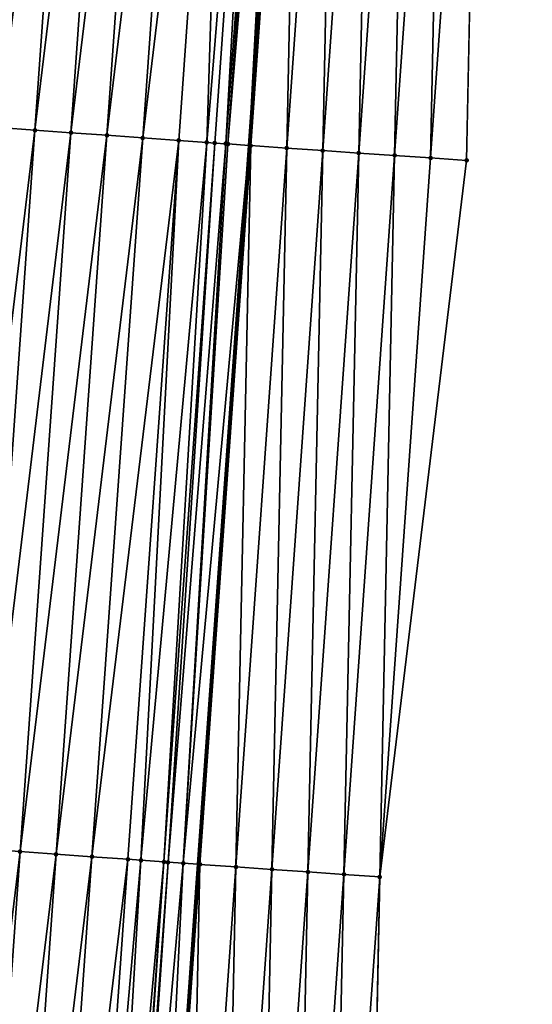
# Model space of a CAD drawing. Header units: feet. Extents: x 2017353 to 2024169, y 808050 to 818690.
# Tile 88 of 256: x 2023559 to 2023574, y 811236 to 811263. Entities that reach past the tile are written whole.
import ezdxf

# ---------------------------------------------------------------- set-up
doc = ezdxf.new("R2010")
doc.units = ezdxf.units.FT
doc.header["$MEASUREMENT"] = 0
for name, color, linetype, lineweight in [('EP_Travel Lane', 172, 'Continuous', 53), ('SB-Road Shots', 141, 'Continuous', 100), ('SB-Road X-Section', 40, 'Continuous', 13)]:
    doc.layers.add(name, color=color, linetype=linetype, lineweight=lineweight)
doc.layers.add('I-77-MM15-17_SB-Surface-BORDER', color=7, linetype='Continuous')
doc.layers.add('I-77-MM15-17_SB-Surface-TIN', color=7, linetype='Continuous')

msp = doc.modelspace()

# ---------------------------------------------------------------- linework, layer by layer
at = {"layer": 'EP_Travel Lane'}
msp.add_polyline3d([(2023542.07307142, 810920.5318438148, 307.6191068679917), (2023543.440452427, 810940.4444273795, 308.3177229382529), (2023544.826492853, 810960.3828696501, 309.0509543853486), (2023546.212531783, 810980.3212903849, 309.7847847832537), (2023547.598637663, 811000.2606742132, 310.4917633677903), (2023548.984704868, 811020.1995016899, 311.2142521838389), (2023550.370809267, 811040.1388642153, 311.9218247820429), (2023551.756905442, 811060.078108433, 312.6326947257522), (2023553.142955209, 811080.0166850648, 313.3621796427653), (2023554.528942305, 811099.9543601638, 314.116801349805), (2023555.91493381, 811119.8920986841, 314.8696577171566), (2023557.31517531, 811139.8170200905, 315.5835040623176), (2023558.724317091, 811159.7542614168, 316.3084857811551), (2023560.133591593, 811179.6933805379, 316.976038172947), (2023561.542891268, 811199.6328558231, 317.6326977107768), (2023562.95222901, 811219.572869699, 318.272883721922), (2023564.361587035, 811239.5131705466, 318.9042947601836), (2023565.770951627, 811259.4535643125, 319.5328673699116), (2023567.18031618, 811279.3939575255, 320.1614536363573), (2023568.589652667, 811299.3339536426, 320.8021809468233)], dxfattribs=at)
at = {"layer": 'I-77-MM15-17_SB-Surface-BORDER', "color": 3, "linetype": 'Continuous', "lineweight": -3}
msp.add_polyline3d([(2023573.625428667, 811298.9843918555, 320.6086090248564), (2023572.21616429, 811279.0453998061, 319.9371728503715), (2023571.804478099, 811259.0368473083, 319.2369072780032), (2023569.397379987, 811239.1638000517, 318.7048651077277), (2023568.985534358, 811219.1529917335, 318.0735901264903), (2023567.576178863, 811199.2127104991, 317.4415792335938), (2023566.166892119, 811179.2734019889, 316.7798167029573), (2023564.757625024, 811159.3343714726, 316.1095519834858), (2023562.350880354, 811139.4663248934, 315.424576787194), (2023560.951094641, 811119.5474396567, 314.7189874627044), (2023559.565198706, 811099.610787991, 313.9357859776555), (2023558.179294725, 811079.6740205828, 313.1558162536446), (2023556.793265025, 811059.7354446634, 312.4262728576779), (2023555.407274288, 811039.7974292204, 311.6811011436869), (2023554.021232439, 811019.8586785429, 310.9564285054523), (2023552.635152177, 810999.9193752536, 310.2471692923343), (2023551.249068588, 810979.9800241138, 309.5392399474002), (2023549.863062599, 810960.0417892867, 308.8001877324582), (2023548.477077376, 810940.1038531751, 308.052803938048), (2023547.110238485, 810920.2030870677, 307.3532578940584)], dxfattribs=at)
at = {"layer": 'I-77-MM15-17_SB-Surface-TIN', "color": 128, "linetype": 'Continuous', "lineweight": -3}
for points in [[(2023558.83637307, 811259.9469536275, 319.4336138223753), (2023560.245711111, 811279.8869879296, 320.0731792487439), (2023559.402663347, 811279.9469127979, 320.0628552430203)], [(2023558.83637307, 811259.9469536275, 319.4336138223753), (2023561.243196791, 811279.8161186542, 320.0843833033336), (2023560.245711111, 811279.8869879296, 320.0731792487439)], [(2023558.83637307, 811259.9469536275, 319.4336138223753), (2023559.833847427, 811259.8759241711, 319.4497167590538), (2023561.243196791, 811279.8161186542, 320.0843833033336)], [(2023559.833847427, 811259.8759241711, 319.4497167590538), (2023562.240678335, 811279.7451908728, 320.0973766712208), (2023561.243196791, 811279.8161186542, 320.0843833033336)], [(2023559.833847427, 811259.8759241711, 319.4497167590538), (2023560.831324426, 811259.804932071, 319.4646772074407), (2023562.240678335, 811279.7451908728, 320.0973766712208)], [(2023560.831324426, 811259.804932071, 319.4646772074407), (2023563.238153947, 811279.6741791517, 320.1129371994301), (2023562.240678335, 811279.7451908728, 320.0973766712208)], [(2023560.831324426, 811259.804932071, 319.4646772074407), (2023561.828798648, 811259.7339006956, 319.4808388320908), (2023563.238153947, 811279.6741791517, 320.1129371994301)], [(2023561.828798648, 811259.7339006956, 319.4808388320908), (2023564.23562698, 811279.6031309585, 320.1296131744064), (2023563.238153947, 811279.6741791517, 320.1129371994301)], [(2023561.828798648, 811259.7339006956, 319.4808388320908), (2023562.826266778, 811259.662783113, 319.499636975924), (2023564.23562698, 811279.6031309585, 320.1296131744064)], [(2023562.826266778, 811259.662783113, 319.499636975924), (2023565.233099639, 811279.5320774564, 320.1464515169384), (2023564.23562698, 811279.6031309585, 320.1296131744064)], [(2023562.826266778, 811259.662783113, 319.499636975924), (2023563.823728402, 811259.5915735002, 319.5212497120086), (2023565.233099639, 811279.5320774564, 320.1464515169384)], [(2023563.823728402, 811259.5915735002, 319.5212497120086), (2023564.599982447, 811259.5361805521, 319.5373246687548), (2023565.233099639, 811279.5320774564, 320.1464515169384)], [(2023564.599982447, 811259.5361805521, 319.5373246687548), (2023566.230575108, 811279.4610637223, 320.1620736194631), (2023565.233099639, 811279.5320774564, 320.1464515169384)], [(2023564.599982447, 811259.5361805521, 319.5373246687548), (2023564.821193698, 811259.5204158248, 319.5412740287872), (2023566.230575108, 811279.4610637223, 320.1620736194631)], [(2023564.821193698, 811259.5204158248, 319.5412740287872), (2023565.127032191, 811259.49869654, 319.5444079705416), (2023566.230575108, 811279.4610637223, 320.1620736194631)], [(2023565.127032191, 811259.49869654, 319.5444079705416), (2023566.620228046, 811279.4333850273, 320.1662880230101), (2023566.230575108, 811279.4610637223, 320.1620736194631)], [(2023565.127032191, 811259.49869654, 319.5444079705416), (2023565.184127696, 811259.4946588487, 319.5444764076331), (2023566.620228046, 811279.4333850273, 320.1662880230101)], [(2023565.184127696, 811259.4946588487, 319.5444764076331), (2023566.836353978, 811279.4180871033, 320.1669696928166), (2023566.620228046, 811279.4333850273, 320.1662880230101)], [(2023565.184127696, 811259.4946588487, 319.5444764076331), (2023565.770951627, 811259.4535643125, 319.5328673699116), (2023566.836353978, 811279.4180871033, 320.1669696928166)], [(2023566.836353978, 811279.4180871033, 320.1669696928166), (2023565.770951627, 811259.4535643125, 319.5328673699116), (2023567.18031618, 811279.3939575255, 320.1614536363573)], [(2023565.818726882, 811259.450218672, 319.5319222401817), (2023567.18031618, 811279.3939575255, 320.1614536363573), (2023565.770951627, 811259.4535643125, 319.5328673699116)], [(2023565.818726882, 811259.450218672, 319.5319222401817), (2023567.228089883, 811279.3906061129, 320.1606874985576), (2023567.18031618, 811279.3939575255, 320.1614536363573)], [(2023565.818726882, 811259.450218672, 319.5319222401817), (2023566.81634285, 811259.3811927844, 319.4867491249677), (2023567.228089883, 811279.3906061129, 320.1606874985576)], [(2023566.81634285, 811259.3811927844, 319.4867491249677), (2023568.225701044, 811279.321512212, 320.1175944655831), (2023567.228089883, 811279.3906061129, 320.1606874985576)], [(2023566.81634285, 811259.3811927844, 319.4867491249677), (2023567.813940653, 811259.3119098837, 319.4494363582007), (2023568.225701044, 811279.321512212, 320.1175944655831)], [(2023567.813940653, 811259.3119098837, 319.4494363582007), (2023569.223282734, 811279.2520013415, 320.0872538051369), (2023568.225701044, 811279.321512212, 320.1175944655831)], [(2023567.813940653, 811259.3119098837, 319.4494363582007), (2023568.811564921, 811259.2430014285, 319.4006717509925), (2023569.223282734, 811279.2520013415, 320.0872538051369)], [(2023568.811564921, 811259.2430014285, 319.4006717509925), (2023570.220903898, 811279.1830489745, 320.0398321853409), (2023569.223282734, 811279.2520013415, 320.0872538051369)], [(2023568.811564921, 811259.2430014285, 319.4006717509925), (2023569.809197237, 811259.1742068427, 319.3484246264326), (2023570.220903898, 811279.1830489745, 320.0398321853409)], [(2023569.809197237, 811259.1742068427, 319.3484246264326), (2023571.218533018, 811279.1142091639, 319.9889681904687), (2023570.220903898, 811279.1830489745, 320.0398321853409)], [(2023569.809197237, 811259.1742068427, 319.3484246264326), (2023570.806834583, 811259.1054834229, 319.2940010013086), (2023571.218533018, 811279.1142091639, 319.9889681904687)], [(2023570.806834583, 811259.1054834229, 319.2940010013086), (2023572.21616429, 811279.0453998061, 319.9371728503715), (2023571.218533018, 811279.1142091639, 319.9889681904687)], [(2023570.806834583, 811259.1054834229, 319.2940010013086), (2023571.804478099, 811259.0368473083, 319.2369072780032), (2023572.21616429, 811279.0453998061, 319.9371728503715)], [(2023557.427037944, 811240.0069605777, 318.7927854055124), (2023559.833847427, 811259.8759241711, 319.4497167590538), (2023558.83637307, 811259.9469536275, 319.4336138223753)], [(2023557.427037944, 811240.0069605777, 318.7927854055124), (2023558.42451174, 811239.935923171, 318.8091312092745), (2023559.833847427, 811259.8759241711, 319.4497167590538)], [(2023558.42451174, 811239.935923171, 318.8091312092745), (2023560.831324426, 811259.804932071, 319.4646772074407), (2023559.833847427, 811259.8759241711, 319.4497167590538)], [(2023558.42451174, 811239.935923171, 318.8091312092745), (2023559.421983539, 811239.8648575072, 318.8263412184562), (2023560.831324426, 811259.804932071, 319.4646772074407)], [(2023559.421983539, 811239.8648575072, 318.8263412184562), (2023561.828798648, 811259.7339006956, 319.4808388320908), (2023560.831324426, 811259.804932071, 319.4646772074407)], [(2023559.421983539, 811239.8648575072, 318.8263412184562), (2023560.419452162, 811239.7937469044, 318.8449256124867), (2023561.828798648, 811259.7339006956, 319.4808388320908)], [(2023560.419452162, 811239.7937469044, 318.8449256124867), (2023562.826266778, 811259.662783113, 319.499636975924), (2023561.828798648, 811259.7339006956, 319.4808388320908)], [(2023560.419452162, 811239.7937469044, 318.8449256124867), (2023561.416921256, 811239.722642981, 318.8633057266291), (2023562.826266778, 811259.662783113, 319.499636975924)], [(2023561.416921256, 811239.722642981, 318.8633057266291), (2023563.823728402, 811259.5915735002, 319.5212497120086), (2023562.826266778, 811259.662783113, 319.499636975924)], [(2023561.416921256, 811239.722642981, 318.8633057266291), (2023562.414381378, 811239.6514120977, 318.8855687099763), (2023563.823728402, 811259.5915735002, 319.5212497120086)], [(2023562.414381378, 811239.6514120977, 318.8855687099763), (2023562.772230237, 811239.6257989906, 318.8953302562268), (2023563.823728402, 811259.5915735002, 319.5212497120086)], [(2023562.772230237, 811239.6257989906, 318.8953302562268), (2023564.599982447, 811259.5361805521, 319.5373246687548), (2023563.823728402, 811259.5915735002, 319.5212497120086)], [(2023562.772230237, 811239.6257989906, 318.8953302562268), (2023563.411837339, 811239.580122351, 318.9096319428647), (2023564.599982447, 811259.5361805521, 319.5373246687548)], [(2023563.411837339, 811239.580122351, 318.9096319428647), (2023564.821193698, 811259.5204158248, 319.5412740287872), (2023564.599982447, 811259.5361805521, 319.5373246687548)], [(2023563.411837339, 811239.580122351, 318.9096319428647), (2023563.528308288, 811239.5718523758, 318.9107866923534), (2023564.821193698, 811259.5204158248, 319.5412740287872)], [(2023563.528308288, 811239.5718523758, 318.9107866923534), (2023565.127032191, 811259.49869654, 319.5444079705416), (2023564.821193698, 811259.5204158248, 319.5412740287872)], [(2023563.528308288, 811239.5718523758, 318.9107866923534), (2023563.948302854, 811239.5420922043, 318.9130827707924), (2023565.127032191, 811259.49869654, 319.5444079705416)], [(2023563.948302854, 811239.5420922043, 318.9130827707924), (2023565.184127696, 811259.4946588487, 319.5444764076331), (2023565.127032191, 811259.49869654, 319.5444079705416)], [(2023563.948302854, 811239.5420922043, 318.9130827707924), (2023565.770951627, 811259.4535643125, 319.5328673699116), (2023565.184127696, 811259.4946588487, 319.5444764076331)], [(2023563.948302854, 811239.5420922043, 318.9130827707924), (2023564.361587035, 811239.5131705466, 318.9042947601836), (2023565.770951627, 811259.4535643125, 319.5328673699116)], [(2023564.409363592, 811239.5098271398, 318.9032788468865), (2023565.770951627, 811259.4535643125, 319.5328673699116), (2023564.361587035, 811239.5131705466, 318.9042947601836)], [(2023564.409363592, 811239.5098271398, 318.9032788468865), (2023565.818726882, 811259.450218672, 319.5319222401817), (2023565.770951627, 811259.4535643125, 319.5328673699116)], [(2023564.409363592, 811239.5098271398, 318.9032788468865), (2023565.406969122, 811239.4406535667, 318.8626221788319), (2023565.818726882, 811259.450218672, 319.5319222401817)], [(2023565.406969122, 811239.4406535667, 318.8626221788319), (2023566.81634285, 811259.3811927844, 319.4867491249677), (2023565.818726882, 811259.450218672, 319.5319222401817)], [(2023565.406969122, 811239.4406535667, 318.8626221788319), (2023566.404525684, 811239.3707871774, 318.8431542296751), (2023566.81634285, 811259.3811927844, 319.4867491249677)], [(2023566.404525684, 811239.3707871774, 318.8431542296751), (2023567.813940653, 811259.3119098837, 319.4494363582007), (2023566.81634285, 811259.3811927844, 319.4867491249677)], [(2023566.404525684, 811239.3707871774, 318.8431542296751), (2023567.402139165, 811239.3017261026, 318.79905697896), (2023567.813940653, 811259.3119098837, 319.4494363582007)], [(2023567.402139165, 811239.3017261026, 318.79905697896), (2023568.811564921, 811259.2430014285, 319.4006717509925), (2023567.813940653, 811259.3119098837, 319.4494363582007)], [(2023567.402139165, 811239.3017261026, 318.79905697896), (2023568.399755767, 811239.232709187, 318.753609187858), (2023568.811564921, 811259.2430014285, 319.4006717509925)], [(2023568.399755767, 811239.232709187, 318.753609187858), (2023569.809197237, 811259.1742068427, 319.3484246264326), (2023568.811564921, 811259.2430014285, 319.4006717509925)], [(2023568.399755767, 811239.232709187, 318.753609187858), (2023569.397379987, 811239.1638000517, 318.7048651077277), (2023569.809197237, 811259.1742068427, 319.3484246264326)], [(2023569.397379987, 811239.1638000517, 318.7048651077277), (2023570.806834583, 811259.1054834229, 319.2940010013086), (2023569.809197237, 811259.1742068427, 319.3484246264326)], [(2023569.397379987, 811239.1638000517, 318.7048651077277), (2023571.804478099, 811259.0368473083, 319.2369072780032), (2023570.806834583, 811259.1054834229, 319.2940010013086)], [(2023557.015158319, 811219.995671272, 318.1762206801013), (2023559.421983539, 811239.8648575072, 318.8263412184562), (2023558.42451174, 811239.935923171, 318.8091312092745)], [(2023557.015158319, 811219.995671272, 318.1762206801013), (2023558.01262754, 811219.924569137, 318.1945461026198), (2023559.421983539, 811239.8648575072, 318.8263412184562)], [(2023558.01262754, 811219.924569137, 318.1945461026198), (2023560.419452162, 811239.7937469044, 318.8449256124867), (2023559.421983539, 811239.8648575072, 318.8263412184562)], [(2023558.01262754, 811219.924569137, 318.1945461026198), (2023559.010101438, 811219.8535331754, 318.2108477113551), (2023560.419452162, 811239.7937469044, 318.8449256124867)], [(2023559.010101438, 811219.8535331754, 318.2108477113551), (2023561.416921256, 811239.722642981, 318.8633057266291), (2023560.419452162, 811239.7937469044, 318.8449256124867)], [(2023559.010101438, 811219.8535331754, 318.2108477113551), (2023560.007567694, 811219.7823890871, 318.2304562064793), (2023561.416921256, 811239.722642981, 318.8633057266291)], [(2023560.007567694, 811219.7823890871, 318.2304562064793), (2023562.414381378, 811239.6514120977, 318.8855687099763), (2023561.416921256, 811239.722642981, 318.8633057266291)], [(2023560.007567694, 811219.7823890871, 318.2304562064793), (2023561.005025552, 811219.7111261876, 318.2536983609), (2023562.414381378, 811239.6514120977, 318.8855687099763)], [(2023561.005025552, 811219.7111261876, 318.2536983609), (2023562.772230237, 811239.6257989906, 318.8953302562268), (2023562.414381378, 811239.6514120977, 318.8855687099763)], [(2023561.005025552, 811219.7111261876, 318.2536983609), (2023561.59885734, 811219.6685910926, 318.2708545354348), (2023562.772230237, 811239.6257989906, 318.8953302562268)], [(2023561.59885734, 811219.6685910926, 318.2708545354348), (2023563.411837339, 811239.580122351, 318.9096319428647), (2023562.772230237, 811239.6257989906, 318.8953302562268)], [(2023561.59885734, 811219.6685910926, 318.2708545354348), (2023562.002476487, 811219.6397653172, 318.2799367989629), (2023563.411837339, 811239.580122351, 318.9096319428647)], [(2023562.002476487, 811219.6397653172, 318.2799367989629), (2023562.056550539, 811219.6359274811, 318.2804220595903), (2023563.411837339, 811239.580122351, 318.9096319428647)], [(2023562.056550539, 811219.6359274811, 318.2804220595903), (2023563.528308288, 811239.5718523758, 318.9107866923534), (2023563.411837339, 811239.580122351, 318.9096319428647)], [(2023562.056550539, 811219.6359274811, 318.2804220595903), (2023562.167700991, 811219.6280595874, 318.2807845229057), (2023563.528308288, 811239.5718523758, 318.9107866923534)], [(2023562.167700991, 811219.6280595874, 318.2807845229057), (2023563.948302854, 811239.5420922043, 318.9130827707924), (2023563.528308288, 811239.5718523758, 318.9107866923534)], [(2023562.167700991, 811219.6280595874, 318.2807845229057), (2023562.95222901, 811219.572869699, 318.272883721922), (2023563.948302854, 811239.5420922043, 318.9130827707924)], [(2023563.948302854, 811239.5420922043, 318.9130827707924), (2023562.95222901, 811219.572869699, 318.272883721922), (2023564.361587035, 811239.5131705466, 318.9042947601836)], [(2023563.00000547, 811219.5695087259, 318.2724025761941), (2023564.361587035, 811239.5131705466, 318.9042947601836), (2023562.95222901, 811219.572869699, 318.272883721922)], [(2023563.00000547, 811219.5695087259, 318.2724025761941), (2023564.409363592, 811239.5098271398, 318.9032788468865), (2023564.361587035, 811239.5131705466, 318.9042947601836)], [(2023563.00000547, 811219.5695087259, 318.2724025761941), (2023563.997596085, 811219.5001241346, 318.2381995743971), (2023564.409363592, 811239.5098271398, 318.9032788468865)], [(2023563.997596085, 811219.5001241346, 318.2381995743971), (2023565.406969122, 811239.4406535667, 318.8626221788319), (2023564.409363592, 811239.5098271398, 318.9032788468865)], [(2023563.997596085, 811219.5001241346, 318.2381995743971), (2023564.995157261, 811219.4303230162, 318.2167354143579), (2023565.406969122, 811239.4406535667, 318.8626221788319)], [(2023564.995157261, 811219.4303230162, 318.2167354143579), (2023566.404525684, 811239.3707871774, 318.8431542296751), (2023565.406969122, 811239.4406535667, 318.8626221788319)], [(2023564.995157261, 811219.4303230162, 318.2167354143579), (2023565.992745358, 811219.3609028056, 318.1836217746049), (2023566.404525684, 811239.3707871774, 318.8431542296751)], [(2023565.992745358, 811219.3609028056, 318.1836217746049), (2023567.402139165, 811239.3017261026, 318.79905697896), (2023566.404525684, 811239.3707871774, 318.8431542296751)], [(2023565.992745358, 811219.3609028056, 318.1836217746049), (2023566.990337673, 811219.2915422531, 318.1486835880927), (2023567.402139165, 811239.3017261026, 318.79905697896)], [(2023566.990337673, 811219.2915422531, 318.1486835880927), (2023568.399755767, 811239.232709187, 318.753609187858), (2023567.402139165, 811239.3017261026, 318.79905697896)], [(2023566.990337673, 811219.2915422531, 318.1486835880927), (2023567.987930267, 811219.2221856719, 318.1136239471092), (2023568.399755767, 811239.232709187, 318.753609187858)], [(2023567.987930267, 811219.2221856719, 318.1136239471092), (2023569.397379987, 811239.1638000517, 318.7048651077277), (2023568.399755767, 811239.232709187, 318.753609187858)], [(2023567.987930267, 811219.2221856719, 318.1136239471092), (2023568.985534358, 811219.1529917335, 318.0735901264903), (2023569.397379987, 811239.1638000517, 318.7048651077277)]]:
    msp.add_3dface(points, dxfattribs=at)
at = {"layer": 'SB-Road Shots', "lineweight": 100}
for p in [(2023559.833847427, 811259.8759241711, 319.4497167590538), (2023560.831324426, 811259.804932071, 319.4646772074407), (2023561.828798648, 811259.7339006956, 319.4808388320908), (2023562.826266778, 811259.662783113, 319.499636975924), (2023563.823728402, 811259.5915735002, 319.5212497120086), (2023564.599982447, 811259.5361805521, 319.5373246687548), (2023564.821193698, 811259.5204158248, 319.5412740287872), (2023565.127032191, 811259.49869654, 319.5444079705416), (2023565.184127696, 811259.4946588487, 319.5444764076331), (2023565.818726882, 811259.450218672, 319.5319222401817), (2023566.81634285, 811259.3811927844, 319.4867491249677), (2023567.813940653, 811259.3119098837, 319.4494363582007), (2023568.811564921, 811259.2430014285, 319.4006717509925), (2023569.809197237, 811259.1742068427, 319.3484246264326), (2023570.806834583, 811259.1054834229, 319.2940010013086), (2023571.804478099, 811259.0368473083, 319.2369072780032), (2023559.421983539, 811239.8648575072, 318.8263412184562), (2023560.419452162, 811239.7937469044, 318.8449256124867), (2023561.416921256, 811239.722642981, 318.8633057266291), (2023562.414381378, 811239.6514120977, 318.8855687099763), (2023562.772230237, 811239.6257989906, 318.8953302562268), (2023563.411837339, 811239.580122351, 318.9096319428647), (2023563.528308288, 811239.5718523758, 318.9107866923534), (2023563.948302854, 811239.5420922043, 318.9130827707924), (2023564.409363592, 811239.5098271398, 318.9032788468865), (2023565.406969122, 811239.4406535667, 318.8626221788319), (2023566.404525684, 811239.3707871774, 318.8431542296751), (2023567.402139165, 811239.3017261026, 318.79905697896), (2023568.399755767, 811239.232709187, 318.753609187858), (2023569.397379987, 811239.1638000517, 318.7048651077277)]:
    msp.add_point(p, dxfattribs=at)
at = {"layer": 'SB-Road X-Section', "extrusion": (0.07046508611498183, 0.9969761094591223, 0.03276139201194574), "elevation": 951407.4984274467, "flags": 128}
msp.add_lwpolyline([(-1961340.151357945, -30866.76634505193), (-1961339.151357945, -30866.70922066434), (-1961338.151357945, -30866.65476780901), (-1961337.151357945, -30866.60249262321), (-1961336.151357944, -30866.55370182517), (-1961335.151357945, -30866.51636901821), (-1961334.151357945, -30866.47117164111), (-1961333.515204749, -30866.45861073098), (-1961333.457966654, -30866.45867920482), (-1961333.151357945, -30866.46181482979), (-1961332.929585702, -30866.46576631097), (-1961332.151357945, -30866.48184990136), (-1961331.151357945, -30866.50347424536), (-1961330.151357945, -30866.52228248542), (-1961329.151357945, -30866.53845279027), (-1961328.151357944, -30866.55342127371), (-1961327.151357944, -30866.56953285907), (-1961326.151357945, -30866.58711131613), (-1961325.151357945, -30866.6050861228), (-1961324.151357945, -30866.62766819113), (-1961323.151357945, -30866.64970451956), (-1961322.151357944, -30866.66728446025), (-1961321.151357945, -30866.68172125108), (-1961320.151357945, -30866.70029750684), (-1961319.151357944, -30866.71782500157), (-1961318.151357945, -30866.73443280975), (-1961317.151357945, -30866.75025293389), (-1961316.151357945, -30866.76770763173), (-1961315.151357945, -30866.78291160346), (-1961314.151357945, -30866.79830673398), (-1961313.151357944, -30866.81752137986), (-1961312.151357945, -30866.83258420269), (-1961311.151357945, -30866.84621718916), (-1961310.151357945, -30866.86202175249), (-1961309.151357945, -30866.87546190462), (-1961308.151357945, -30866.88546905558), (-1961307.151357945, -30866.89926540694), (-1961306.151357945, -30866.91203222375), (-1961305.151357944, -30866.92905298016), (-1961304.856919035, -30866.93468531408), (-1961304.151357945, -30866.94641695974), (-1961303.151357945, -30866.95233350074), (-1961302.975109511, -30866.95097218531), (-1961302.30215713, -30866.94382207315)], dxfattribs=at)
at = {"layer": 'SB-Road X-Section', "extrusion": (0.07046509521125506, 0.9969761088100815, 0.03276139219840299), "elevation": 951387.5163077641, "flags": 128}
msp.add_lwpolyline([(-1961339.142672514, -30866.64385699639), (-1961338.142672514, -30866.59508673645), (-1961337.142672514, -30866.54961453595), (-1961336.142672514, -30866.50549360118), (-1961335.142672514, -30866.48601519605), (-1961334.142672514, -30866.44533669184), (-1961333.68048431, -30866.43552750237), (-1961333.25943669, -30866.437824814), (-1961333.142672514, -30866.43898018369), (-1961332.501436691, -30866.45328955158), (-1961332.142672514, -30866.46305634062), (-1961331.142672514, -30866.48533128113), (-1961330.142672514, -30866.50372126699), (-1961329.142672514, -30866.52231564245), (-1961328.142672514, -30866.5395348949), (-1961327.142672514, -30866.55588947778), (-1961326.142672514, -30866.57515578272), (-1961325.142672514, -30866.59422030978), (-1961324.142672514, -30866.61477589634), (-1961323.142672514, -30866.6398193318), (-1961322.142672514, -30866.65973812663), (-1961321.142672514, -30866.674734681), (-1961320.142672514, -30866.69339434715), (-1961319.142672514, -30866.71289237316), (-1961318.142672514, -30866.72975956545), (-1961317.142672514, -30866.74655944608), (-1961316.142672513, -30866.75898355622), (-1961315.142672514, -30866.77590109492), (-1961314.142672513, -30866.79488373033), (-1961313.142672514, -30866.81142089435), (-1961312.142672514, -30866.82518675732), (-1961311.142672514, -30866.83923672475), (-1961310.142672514, -30866.85519582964), (-1961309.142672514, -30866.8757683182), (-1961308.142672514, -30866.89116752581), (-1961307.142672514, -30866.90541684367), (-1961306.287627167, -30866.91930579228), (-1961306.142672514, -30866.92189293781), (-1961305.142672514, -30866.93966254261), (-1961304.142672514, -30866.95278884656), (-1961303.553627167, -30866.95328943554), (-1961303.142672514, -30866.94665687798)], dxfattribs=at)

doc.saveas('drawing.dxf')
